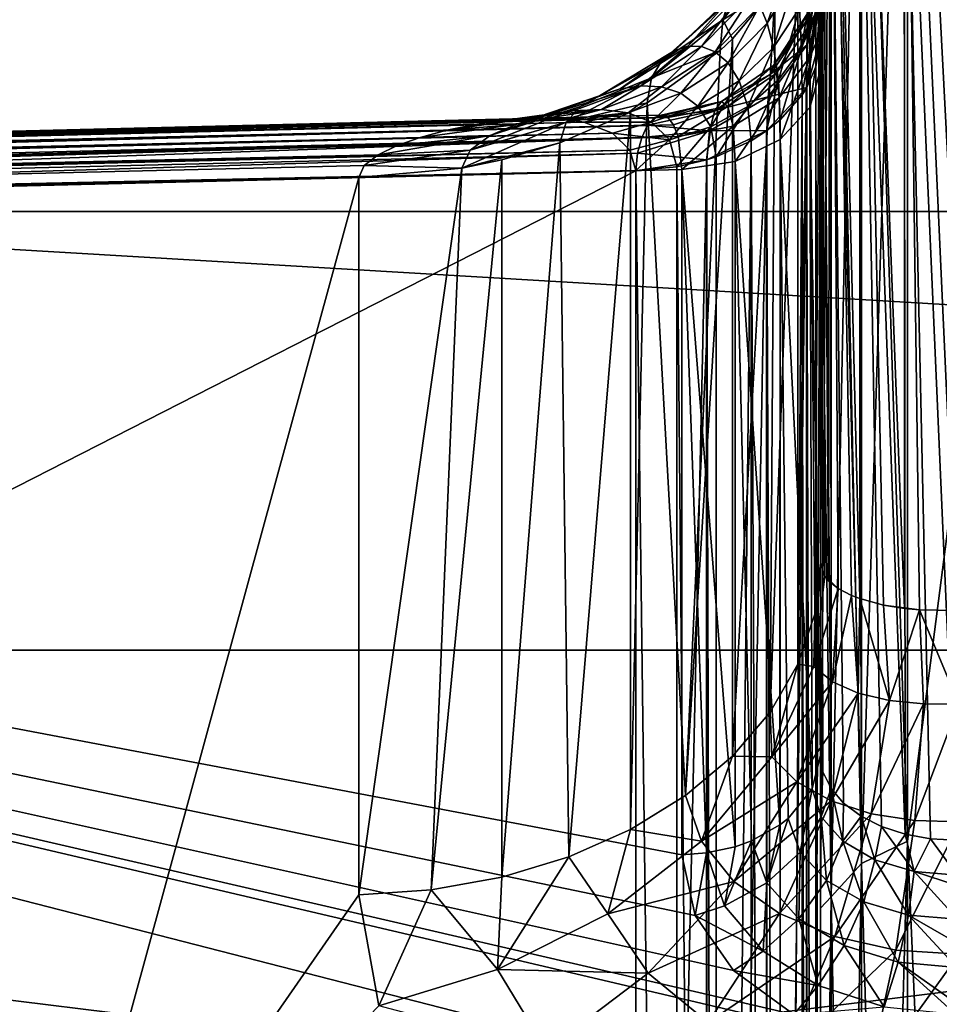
# Model space of a CAD drawing. Header units: metres. Extents: x 59 to 135, y -85 to 87.
# Tile 94 of 210: x 96.298 to 97.277, y 14.875 to 15.923. Entities that reach past the tile are written whole.
import ezdxf

# ---------------------------------------------------------------- set-up
doc = ezdxf.new("R2010")
doc.units = ezdxf.units.M
doc.layers.add('solid_21_404_502_XXX', color=7, linetype='CONTINUOUS')

msp = doc.modelspace()

# ---------------------------------------------------------------- linework, layer by layer
at = {"layer": 'solid_21_404_502_XXX'}
for points in [[(89.5, 17.282795, 11.929121), (104, 17.282795, 11.929121), (104, 15.718587, 13.92572)], [(89.5, 15.718587, 13.92572), (89.5, 17.282795, 11.929121), (104, 15.718587, 13.92572)], [(89.5, 15.718587, -13.92572), (104, 15.718587, -13.92572), (104, 17.282795, -11.929121)], [(89.5, 17.282795, -11.929121), (89.5, 15.718587, -13.92572), (104, 17.282795, -11.929121)], [(103.5, 17.215748, -15.251822), (103.5, 15.251822, -17.215748), (70.300003, 17.215731, -15.251806)], [(103.5, 17.215748, 15.251822), (70.300003, 17.215731, 15.251806), (70.300003, 15.251822, 17.215748)], [(103.5, 15.251822, 17.215748), (103.5, 17.215748, 15.251822), (70.300003, 15.251822, 17.215748)], [(103.5, 15.251822, -17.215748), (70.300003, 15.251822, -17.215748), (70.300003, 17.215731, -15.251806)], [(97.242599, 16.594791, 12.354364), (97.300003, 15.494172, 13.726639), (97.300003, 17.035767, 11.758941)], [(97.242599, 16.594791, -12.354364), (97.300003, 17.035767, -11.758941), (97.300003, 15.494172, -13.726639)], [(97.150002, 15.986981, -12.328643), (97.150002, 16.622854, -12.082316), (97.150002, 15.831283, -13.102374)], [(97.161369, 16.529589, -12.305822), (97.150002, 15.831283, -13.102374), (97.150002, 16.622854, -12.082316)], [(97.150002, 15.90354, 12.480392), (97.150002, 15.831283, 13.102374), (97.150002, 16.622854, 12.082316)], [(97.161369, 16.529589, 12.305822), (97.150002, 16.622854, 12.082316), (97.150002, 15.831283, 13.102374)], [(97.150002, 15.952631, 12.433722), (97.150002, 15.90354, 12.480392), (97.150002, 16.622854, 12.082316)], [(97.150002, 16.59466, 8.929971), (97.150002, 15.34482, 10.939149), (97.150002, 16.108364, 11.702693)], [(97.154785, 15.3304, 10.894581), (97.150002, 15.34482, 10.939149), (97.150002, 16.59466, 8.929971)], [(97.158707, 15.325579, 10.879312), (97.154785, 15.3304, 10.894581), (97.150002, 16.59466, 8.929971)], [(97.160919, 16.562813, 8.870572), (97.158707, 15.325579, 10.879312), (97.150002, 16.59466, 8.929971)], [(97.193893, 15.024648, 14.175024), (97.242599, 15.048329, 14.197367), (97.242599, 16.594791, 12.354364)], [(97.193893, 16.568676, 12.334923), (97.193893, 15.024648, 14.175024), (97.242599, 16.594791, 12.354364)], [(97.193893, 16.568676, -12.334923), (97.242599, 16.594791, -12.354364), (97.242599, 15.048329, -14.197367)], [(97.242599, 16.594791, 12.354364), (97.242599, 15.048329, 14.197367), (97.300003, 15.494172, 13.726639)], [(97.242599, 15.048329, -14.197367), (97.242599, 16.594791, -12.354364), (97.300003, 15.494172, -13.726639)], [(97.161369, 14.989202, 14.141582), (97.193893, 15.024648, 14.175024), (97.193893, 16.568676, 12.334923)], [(97.161369, 16.529589, 12.305822), (97.161369, 14.989202, 14.141582), (97.193893, 16.568676, 12.334923)], [(97.161369, 16.529589, -12.305822), (97.193893, 16.568676, -12.334923), (97.193893, 15.024648, -14.175024)], [(97.193893, 15.024648, -14.175024), (97.193893, 16.568676, -12.334923), (97.242599, 15.048329, -14.197367)], [(97.169083, 15.317292, 10.851488), (97.158707, 15.325579, 10.879312), (97.160919, 16.562813, 8.870572)], [(97.191818, 15.306621, 10.813439), (97.160919, 16.562813, 8.870572), (97.192139, 16.535847, 8.819092)], [(97.182945, 15.310033, 10.826123), (97.160919, 16.562813, 8.870572), (97.191818, 15.306621, 10.813439)], [(97.182945, 15.310033, 10.826123), (97.169083, 15.317292, 10.851488), (97.160919, 16.562813, 8.870572)], [(97.161369, 14.989202, -14.141582), (97.150002, 15.831283, -13.102374), (97.161369, 16.529589, -12.305822)], [(97.161369, 16.529589, 12.305822), (97.150002, 15.831283, 13.102374), (97.150002, 14.977091, 14.070859)], [(97.161369, 16.529589, 12.305822), (97.150002, 14.977091, 14.070859), (97.161369, 14.989202, 14.141582)], [(97.161369, 14.989202, -14.141582), (97.161369, 16.529589, -12.305822), (97.193893, 15.024648, -14.175024)], [(97.217049, 15.299816, 10.786543), (97.191818, 15.306621, 10.813439), (97.192139, 16.535847, 8.819092)], [(97.192139, 16.535847, 8.819092), (97.239098, 16.518394, 8.781998), (97.239471, 15.296229, 10.770329)], [(97.192139, 16.535847, 8.819092), (97.239471, 15.296229, 10.770329), (97.217049, 15.299816, 10.786543)], [(97.239098, 16.518394, 8.781998), (97.294762, 16.513247, 8.76434), (97.294762, 15.294026, 10.751452)], [(97.255463, 15.294698, 10.762097), (97.239098, 16.518394, 8.781998), (97.294762, 15.294026, 10.751452)], [(97.255463, 15.294698, 10.762097), (97.239471, 15.296229, 10.770329), (97.239098, 16.518394, 8.781998)], [(97.150002, 15.869403, -11.950142), (97.150002, 15.140074, -11.220814), (97.150002, 16.426823, -9.235074)], [(97.152756, 15.122223, -11.196806), (97.150002, 16.426823, -9.235074), (97.150002, 15.140074, -11.220814)], [(97.150002, 15.908902, -11.994625), (97.150002, 15.869403, -11.950142), (97.150002, 16.426823, -9.235074)], [(97.150002, 15.940746, -12.040177), (97.150002, 15.908902, -11.994625), (97.150002, 16.426823, -9.235074)], [(97.161354, 15.104479, -11.172679), (97.160919, 16.384005, -9.196643), (97.150002, 16.426823, -9.235074)], [(97.152756, 15.122223, -11.196806), (97.161354, 15.104479, -11.172679), (97.150002, 16.426823, -9.235074)], [(97.192139, 16.347082, -9.164251), (97.160919, 16.384005, -9.196643), (97.193375, 15.074993, -11.13139)], [(97.174583, 15.089096, -11.15137), (97.193375, 15.074993, -11.13139), (97.160919, 16.384005, -9.196643)], [(97.161354, 15.104479, -11.172679), (97.174583, 15.089096, -11.15137), (97.160919, 16.384005, -9.196643)], [(97.192139, 16.347082, -9.164251), (97.240288, 15.055938, -11.103149), (97.239098, 16.322151, -9.141564)], [(97.192139, 16.347082, -9.164251), (97.214882, 15.064204, -11.115685), (97.240288, 15.055938, -11.103149)], [(97.192139, 16.347082, -9.164251), (97.193375, 15.074993, -11.13139), (97.214882, 15.064204, -11.115685)], [(97.239098, 16.322151, -9.141564), (97.294762, 15.049412, -11.091266), (97.294762, 16.312828, -9.131956)], [(97.239098, 16.322151, -9.141564), (97.267052, 15.05105, -11.095061), (97.294762, 15.049412, -11.091266)], [(97.239098, 16.322151, -9.141564), (97.240288, 15.055938, -11.103149), (97.267052, 15.05105, -11.095061)], [(97.143982, 15.290122, 10.993848), (97.137863, 16.030945, 11.780145), (97.150002, 16.108364, 11.702693)], [(97.143982, 15.290122, 10.993848), (97.150002, 16.108364, 11.702693), (97.150002, 15.34482, 10.939149)], [(97.126068, 15.23674, 11.047229), (97.12606, 16.000284, 11.81079), (97.137863, 16.030945, 11.780145)], [(97.126068, 15.23674, 11.047229), (97.137863, 16.030945, 11.780145), (97.143982, 15.290122, 10.993848)], [(97.10321, 15.996132, 11.9065), (97.04631, 15.922592, 11.962476), (97.052483, 15.942573, 12.008994)], [(97.10321, 15.996132, 11.9065), (97.101746, 15.956828, 11.854229), (97.04631, 15.922592, 11.962476)], [(97.121201, 15.996161, 12.203473), (97.085663, 15.937795, 12.202562), (97.093452, 15.919271, 12.251335)], [(97.124672, 15.969704, 12.260367), (97.121201, 15.996161, 12.203473), (97.093452, 15.919271, 12.251335)], [(97.096687, 15.185962, 11.098008), (97.101746, 15.956828, 11.854229), (97.12606, 16.000284, 11.81079)], [(97.096687, 15.185962, 11.098008), (97.12606, 16.000284, 11.81079), (97.126068, 15.23674, 11.047229)], [(97.144531, 15.981804, 12.332917), (97.127686, 15.935165, 12.315477), (97.129929, 15.892489, 12.368552)], [(97.145027, 15.930013, 12.392138), (97.144531, 15.981804, 12.332917), (97.129929, 15.892489, 12.368552)], [(97.135788, 15.895956, -12.366193), (97.150002, 15.986981, -12.328643), (97.150002, 15.953671, -12.413629)], [(97.136307, 15.923079, -12.292341), (97.150002, 15.986981, -12.328643), (97.135788, 15.895956, -12.366193)], [(97.137993, 15.91679, -12.132189), (97.150002, 15.982277, -12.134676), (97.1371, 15.930324, -12.212499)], [(97.137993, 15.91679, -12.132189), (97.150002, 15.940746, -12.040177), (97.150002, 15.982277, -12.134676)], [(97.150002, 15.953671, -12.413629), (97.150002, 15.986981, -12.328643), (97.150002, 15.831283, -13.102374)], [(97.124672, 15.969704, 12.260367), (97.093452, 15.919271, 12.251335), (97.100288, 15.89315, 12.299766)], [(97.127686, 15.935165, 12.315477), (97.124672, 15.969704, 12.260367), (97.100288, 15.89315, 12.299766)], [(97.060303, 15.952381, 12.056877), (96.994293, 15.889662, 12.083058), (97.008858, 15.894678, 12.121488)], [(97.060303, 15.952381, 12.056877), (97.052483, 15.942573, 12.008994), (96.994293, 15.889662, 12.083058)], [(97.068764, 15.954293, 12.105193), (97.008858, 15.894678, 12.121488), (97.023674, 15.894412, 12.161032)], [(97.068764, 15.954293, 12.105193), (97.060303, 15.952381, 12.056877), (97.008858, 15.894678, 12.121488)], [(97.077332, 15.949365, 12.153785), (97.068764, 15.954293, 12.105193), (97.023674, 15.894412, 12.161032)], [(97.101746, 15.956828, 11.854229), (97.056534, 15.902536, 11.908516), (97.04631, 15.922592, 11.962476)], [(97.056549, 15.139009, 11.144961), (97.056534, 15.902536, 11.908516), (97.101746, 15.956828, 11.854229)], [(97.056549, 15.139009, 11.144961), (97.101746, 15.956828, 11.854229), (97.096687, 15.185962, 11.098008)], [(97.135536, 15.850806, -12.427528), (97.150002, 15.953671, -12.413629), (97.150002, 15.90354, -12.480392)], [(97.135788, 15.895956, -12.366193), (97.150002, 15.953671, -12.413629), (97.135536, 15.850806, -12.427528)], [(97.145027, 15.930013, 12.392138), (97.145142, 15.872566, 12.449418), (97.150002, 15.952631, 12.433722)], [(97.145142, 15.872566, 12.449418), (97.150002, 15.90354, 12.480392), (97.150002, 15.952631, 12.433722)], [(97.150002, 15.90354, -12.480392), (97.150002, 15.953671, -12.413629), (97.150002, 15.831283, -13.102374)], [(97.052483, 15.942573, 12.008994), (96.980896, 15.878851, 12.045616), (96.994293, 15.889662, 12.083058)], [(97.052483, 15.942573, 12.008994), (97.04631, 15.922592, 11.962476), (96.980896, 15.878851, 12.045616)], [(97.077332, 15.949365, 12.153785), (97.023674, 15.894412, 12.161032), (97.038139, 15.888689, 12.201797)], [(97.085663, 15.937795, 12.202562), (97.077332, 15.949365, 12.153785), (97.038139, 15.888689, 12.201797)], [(97.138817, 15.882821, -12.056511), (97.150002, 15.940746, -12.040177), (97.137993, 15.91679, -12.132189)], [(97.138817, 15.882821, -12.056511), (97.150002, 15.908902, -11.994625), (97.150002, 15.940746, -12.040177)], [(97.085663, 15.937795, 12.202562), (97.038139, 15.888689, 12.201797), (97.05172, 15.876847, 12.243738)], [(97.093452, 15.919271, 12.251335), (97.085663, 15.937795, 12.202562), (97.05172, 15.876847, 12.243738)], [(97.1371, 15.930324, -12.212499), (97.100174, 15.873937, -12.21309), (97.10347, 15.865918, -12.146349)], [(97.1371, 15.930324, -12.212499), (97.136307, 15.923079, -12.292341), (97.100174, 15.873937, -12.21309)], [(97.127686, 15.935165, 12.315477), (97.100288, 15.89315, 12.299766), (97.105431, 15.858706, 12.347317)], [(97.137993, 15.91679, -12.132189), (97.1371, 15.930324, -12.212499), (97.10347, 15.865918, -12.146349)], [(97.129929, 15.892489, 12.368552), (97.127686, 15.935165, 12.315477), (97.105431, 15.858706, 12.347317)], [(97.145027, 15.930013, 12.392138), (97.129929, 15.892489, 12.368552), (97.130699, 15.842925, 12.419777)], [(97.145027, 15.930013, 12.392138), (97.130699, 15.842925, 12.419777), (97.135109, 15.849991, 12.426843)], [(97.145027, 15.930013, 12.392138), (97.135109, 15.849991, 12.426843), (97.145142, 15.872566, 12.449418)], [(97.04631, 15.922592, 11.962476), (96.970451, 15.860836, 12.009488), (96.980896, 15.878851, 12.045616)], [(97.04631, 15.922592, 11.962476), (97.043427, 15.890171, 11.92088), (96.970451, 15.860836, 12.009488)], [(97.056534, 15.902536, 11.908516), (97.043427, 15.890171, 11.92088), (97.04631, 15.922592, 11.962476)], [(97.093452, 15.919271, 12.251335), (97.05172, 15.876847, 12.243738), (97.063675, 15.857821, 12.286554)], [(97.100288, 15.89315, 12.299766), (97.093452, 15.919271, 12.251335), (97.063675, 15.857821, 12.286554)], [(97.136307, 15.923079, -12.292341), (97.096954, 15.864791, -12.277519), (97.100174, 15.873937, -12.21309)], [(97.136307, 15.923079, -12.292341), (97.135788, 15.895956, -12.366193), (97.096954, 15.864791, -12.277519)], [(97.137993, 15.91679, -12.132189), (97.10347, 15.865918, -12.146349), (97.106247, 15.839766, -12.081899)], [(97.138817, 15.882821, -12.056511), (97.137993, 15.91679, -12.132189), (97.106247, 15.839766, -12.081899)], [(97.138817, 15.882821, -12.056511), (97.138832, 15.829238, -11.990301), (97.150002, 15.908902, -11.994625)], [(97.138832, 15.829238, -11.990301), (97.150002, 15.869403, -11.950142), (97.150002, 15.908902, -11.994625)], [(97.006622, 15.097012, 11.186958), (97.043427, 15.890171, 11.92088), (97.056534, 15.902536, 11.908516)], [(97.006622, 15.097012, 11.186958), (97.056534, 15.902536, 11.908516), (97.056549, 15.139009, 11.144961)], [(97.135109, 12.426779, -15.850053), (97.150002, 15.90354, -12.480392), (97.150002, 12.480392, -15.90354)], [(97.135536, 15.850806, -12.427528), (97.150002, 15.90354, -12.480392), (97.135109, 12.426779, -15.850053)], [(97.145142, 15.872566, 12.449418), (97.150002, 12.480392, 15.90354), (97.150002, 15.90354, 12.480392)], [(97.150002, 15.90354, -12.480392), (97.150002, 14.063482, -14.984017), (97.150002, 13.094592, -15.83772)], [(97.150002, 12.480392, -15.90354), (97.150002, 15.90354, -12.480392), (97.150002, 13.094592, -15.83772)], [(97.150002, 15.90354, -12.480392), (97.150002, 14.977091, -14.070859), (97.150002, 14.063482, -14.984017)], [(97.150002, 15.90354, -12.480392), (97.150002, 15.831283, -13.102374), (97.150002, 14.977091, -14.070859)], [(97.150002, 15.90354, 12.480392), (97.150002, 12.480392, 15.90354), (97.150002, 15.831283, 13.102374)], [(96.994293, 15.889662, 12.083058), (96.914925, 15.841906, 12.102994), (96.936813, 15.849259, 12.133902)], [(96.994293, 15.889662, 12.083058), (96.980896, 15.878851, 12.045616), (96.914925, 15.841906, 12.102994)], [(97.008858, 15.894678, 12.121488), (96.936813, 15.849259, 12.133902), (96.959129, 15.85253, 12.166555)], [(97.008858, 15.894678, 12.121488), (96.994293, 15.889662, 12.083058), (96.936813, 15.849259, 12.133902)], [(97.023674, 15.894412, 12.161032), (97.008858, 15.894678, 12.121488), (96.959129, 15.85253, 12.166555)], [(97.023674, 15.894412, 12.161032), (96.959129, 15.85253, 12.166555), (96.980972, 15.851259, 12.201215)], [(97.043427, 15.890171, 11.92088), (96.965782, 15.83424, 11.97681), (96.970451, 15.860836, 12.009488)], [(97.006622, 15.097012, 11.186958), (96.965782, 15.83424, 11.97681), (97.043427, 15.890171, 11.92088)], [(97.038139, 15.888689, 12.201797), (97.023674, 15.894412, 12.161032), (96.980972, 15.851259, 12.201215)], [(97.038139, 15.888689, 12.201797), (96.980972, 15.851259, 12.201215), (97.001511, 15.844516, 12.237949)], [(97.05172, 15.876847, 12.243738), (97.038139, 15.888689, 12.201797), (97.001511, 15.844516, 12.237949)], [(97.100288, 15.89315, 12.299766), (97.063675, 15.857821, 12.286554), (97.072746, 15.830321, 12.329474)], [(97.105431, 15.858706, 12.347317), (97.100288, 15.89315, 12.299766), (97.072746, 15.830321, 12.329474)], [(97.135788, 15.895956, -12.366193), (97.135536, 15.850806, -12.427528), (97.094421, 15.840611, -12.33518)], [(97.135788, 15.895956, -12.366193), (97.094421, 15.840611, -12.33518), (97.096954, 15.864791, -12.277519)], [(97.129929, 15.892489, 12.368552), (97.105431, 15.858706, 12.347317), (97.107368, 15.816264, 12.393115)], [(97.129929, 15.892489, 12.368552), (97.107368, 15.816264, 12.393115), (97.130699, 15.842925, 12.419777)], [(96.980896, 15.878851, 12.045616), (96.894882, 15.830368, 12.073481), (96.914925, 15.841906, 12.102994)], [(96.980896, 15.878851, 12.045616), (96.970451, 15.860836, 12.009488), (96.894882, 15.830368, 12.073481)], [(97.138817, 15.882821, -12.056511), (97.106247, 15.839766, -12.081899), (97.107376, 15.795337, -12.0242)], [(97.138817, 15.882821, -12.056511), (97.107376, 15.795337, -12.0242), (97.138832, 15.829238, -11.990301)], [(97.05172, 15.876847, 12.243738), (97.001511, 15.844516, 12.237949), (97.019653, 15.830914, 12.276493)], [(97.063675, 15.857821, 12.286554), (97.05172, 15.876847, 12.243738), (97.019653, 15.830914, 12.276493)], [(97.100174, 15.873937, -12.21309), (97.044777, 15.835666, -12.209852), (97.05162, 15.830583, -12.152925)], [(97.100174, 15.873937, -12.21309), (97.096954, 15.864791, -12.277519), (97.044777, 15.835666, -12.209852)], [(97.10347, 15.865918, -12.146349), (97.100174, 15.873937, -12.21309), (97.05162, 15.830583, -12.152925)], [(97.145142, 12.449419, 15.872567), (97.145142, 15.872566, 12.449418), (97.135109, 15.849991, 12.426843)], [(97.138832, 15.829238, -11.990301), (97.150002, 15.140074, -11.220814), (97.150002, 15.869403, -11.950142)], [(97.145142, 12.449419, 15.872567), (97.150002, 12.480392, 15.90354), (97.145142, 15.872566, 12.449418)], [(96.970451, 15.860836, 12.009488), (96.879356, 15.813897, 12.045221), (96.894882, 15.830368, 12.073481)], [(96.970451, 15.860836, 12.009488), (96.965782, 15.83424, 11.97681), (96.879356, 15.813897, 12.045221)], [(97.063675, 15.857821, 12.286554), (97.019653, 15.830914, 12.276493), (97.03347, 15.808732, 12.315904)], [(97.072746, 15.830321, 12.329474), (97.063675, 15.857821, 12.286554), (97.03347, 15.808732, 12.315904)], [(97.096954, 15.864791, -12.277519), (97.037872, 15.826159, -12.264003), (97.044777, 15.835666, -12.209852)], [(97.096954, 15.864791, -12.277519), (97.094421, 15.840611, -12.33518), (97.037872, 15.826159, -12.264003)], [(97.10347, 15.865918, -12.146349), (97.05162, 15.830583, -12.152925), (97.05719, 15.809525, -12.097314)], [(97.106247, 15.839766, -12.081899), (97.10347, 15.865918, -12.146349), (97.05719, 15.809525, -12.097314)], [(97.105431, 15.858706, 12.347317), (97.072746, 15.830321, 12.329474), (97.076309, 15.793891, 12.370743)], [(97.105431, 15.858706, 12.347317), (97.076309, 15.793891, 12.370743), (97.092651, 15.804416, 12.381268)], [(97.105431, 15.858706, 12.347317), (97.092651, 15.804416, 12.381268), (97.107368, 15.816264, 12.393115)], [(96.936813, 15.849259, 12.133902), (96.826111, 15.81146, 12.115705), (96.856155, 15.820269, 12.141828)], [(96.936813, 15.849259, 12.133902), (96.914925, 15.841906, 12.102994), (96.826111, 15.81146, 12.115705)], [(96.959129, 15.85253, 12.166555), (96.856155, 15.820269, 12.141828), (96.886856, 15.825777, 12.170085)], [(96.959129, 15.85253, 12.166555), (96.936813, 15.849259, 12.133902), (96.856155, 15.820269, 12.141828)], [(96.959129, 15.85253, 12.166555), (96.886856, 15.825777, 12.170085), (96.916954, 15.827343, 12.200844)], [(96.980972, 15.851259, 12.201215), (96.959129, 15.85253, 12.166555), (96.916954, 15.827343, 12.200844)], [(96.980972, 15.851259, 12.201215), (96.916954, 15.827343, 12.200844), (96.945305, 15.823867, 12.234253)], [(97.001511, 15.844516, 12.237949), (96.980972, 15.851259, 12.201215), (96.945305, 15.823867, 12.234253)], [(97.135536, 15.850806, -12.427528), (97.135109, 12.426779, -15.850053), (97.093163, 12.381628, -15.8048)], [(97.093163, 15.8048, -12.381628), (97.135536, 15.850806, -12.427528), (97.093163, 12.381628, -15.8048)], [(97.094421, 15.840611, -12.33518), (97.135536, 15.850806, -12.427528), (97.093163, 15.8048, -12.381628)], [(97.135109, 12.426843, 15.849991), (97.135109, 15.849991, 12.426843), (97.130699, 15.842925, 12.419777)], [(97.135109, 12.426843, 15.849991), (97.145142, 12.449419, 15.872567), (97.135109, 15.849991, 12.426843)], [(96.914925, 15.841906, 12.102994), (96.798653, 15.799509, 12.091218), (96.826111, 15.81146, 12.115705)], [(96.914925, 15.841906, 12.102994), (96.894882, 15.830368, 12.073481), (96.798653, 15.799509, 12.091218)], [(97.001511, 15.844516, 12.237949), (96.945305, 15.823867, 12.234253), (96.970383, 15.813753, 12.270077)], [(97.019653, 15.830914, 12.276493), (97.001511, 15.844516, 12.237949), (96.970383, 15.813753, 12.270077)], [(97.044777, 15.835666, -12.209852), (96.973412, 15.818571, -12.229948), (96.980659, 15.821385, -12.197168)], [(97.044777, 15.835666, -12.209852), (97.037872, 15.826159, -12.264003), (96.973412, 15.818571, -12.229948)], [(97.044777, 15.835666, -12.209852), (96.980659, 15.821385, -12.197168), (96.987549, 15.818814, -12.164596)], [(97.05162, 15.830583, -12.152925), (97.044777, 15.835666, -12.209852), (96.987549, 15.818814, -12.164596)], [(97.094421, 15.840611, -12.33518), (97.093163, 15.8048, -12.381628), (97.032127, 15.804392, -12.311871)], [(97.094421, 15.840611, -12.33518), (97.032127, 15.804392, -12.311871), (97.037872, 15.826159, -12.264003)], [(97.106247, 15.839766, -12.081899), (97.05719, 15.809525, -12.097314), (97.059441, 15.772017, -12.047523)], [(97.106247, 15.839766, -12.081899), (97.059441, 15.772017, -12.047523), (97.107376, 15.795337, -12.0242)], [(97.107376, 12.393119, 15.816267), (97.130699, 15.842925, 12.419777), (97.107368, 15.816264, 12.393115)], [(97.107376, 12.393119, 15.816267), (97.130699, 12.41978, 15.842928), (97.130699, 15.842925, 12.419777)], [(97.130699, 12.41978, 15.842928), (97.135109, 12.426843, 15.849991), (97.130699, 15.842925, 12.419777)], [(96.894882, 15.830368, 12.073481), (96.777496, 15.784081, 12.067922), (96.798653, 15.799509, 12.091218)], [(96.894882, 15.830368, 12.073481), (96.879356, 15.813897, 12.045221), (96.777496, 15.784081, 12.067922)], [(96.886856, 15.825777, 12.170085), (96.784393, 15.811643, 12.153608), (96.819801, 15.816462, 12.178096)], [(96.886856, 15.825777, 12.170085), (96.856155, 15.820269, 12.141828), (96.784393, 15.811643, 12.153608)], [(96.916954, 15.827343, 12.200844), (96.819801, 15.816462, 12.178096), (96.858833, 15.818081, 12.2085)], [(96.916954, 15.827343, 12.200844), (96.886856, 15.825777, 12.170085), (96.819801, 15.816462, 12.178096)], [(96.916954, 15.827343, 12.200844), (96.858833, 15.818081, 12.2085), (96.878922, 15.816806, 12.226276)], [(96.948082, 15.824506, 11.986543), (96.872604, 15.79178, 12.019269), (96.879356, 15.813897, 12.045221)], [(96.882423, 15.031786, 11.252183), (96.872604, 15.79178, 12.019269), (96.948082, 15.824506, 11.986543)], [(96.945305, 15.823867, 12.234253), (96.916954, 15.827343, 12.200844), (96.878922, 15.816806, 12.226276)], [(96.965782, 15.83424, 11.97681), (96.948082, 15.824506, 11.986543), (96.879356, 15.813897, 12.045221)], [(96.882423, 15.031786, 11.252183), (96.948082, 15.824506, 11.986543), (96.948112, 15.060982, 11.222988)], [(96.948112, 15.060982, 11.222988), (96.948082, 15.824506, 11.986543), (96.965782, 15.83424, 11.97681)], [(96.948112, 15.060982, 11.222988), (96.965782, 15.83424, 11.97681), (97.006622, 15.097012, 11.186958)], [(97.037872, 15.826159, -12.264003), (96.966209, 15.81041, -12.261883), (96.973412, 15.818571, -12.229948)], [(97.037872, 15.826159, -12.264003), (97.032127, 15.804392, -12.311871), (96.966209, 15.81041, -12.261883)], [(97.019653, 15.830914, 12.276493), (96.970383, 15.813753, 12.270077), (96.989548, 15.794997, 12.307271)], [(97.05162, 15.830583, -12.152925), (96.987549, 15.818814, -12.164596), (96.993683, 15.811065, -12.133231)], [(97.03347, 15.808732, 12.315904), (97.019653, 15.830914, 12.276493), (96.989548, 15.794997, 12.307271)], [(97.05162, 15.830583, -12.152925), (96.993683, 15.811065, -12.133231), (96.998566, 15.798609, -12.104072)], [(97.05719, 15.809525, -12.097314), (97.05162, 15.830583, -12.152925), (96.998566, 15.798609, -12.104072)], [(97.072746, 15.830321, 12.329474), (97.03347, 15.808732, 12.315904), (97.03904, 15.776908, 12.35376)], [(97.072746, 15.830321, 12.329474), (97.03904, 15.776908, 12.35376), (97.076309, 15.793891, 12.370743)], [(97.141205, 15.104296, -11.256592), (97.138832, 15.829238, -11.990301), (97.107376, 15.795337, -12.0242)], [(97.141205, 15.104296, -11.256592), (97.150002, 15.140074, -11.220814), (97.138832, 15.829238, -11.990301)], [(97.161369, 14.989202, -14.141582), (97.150002, 14.977091, -14.070859), (97.150002, 15.831283, -13.102374)], [(97.150002, 12.480392, 15.90354), (97.150002, 14.977091, 14.070859), (97.150002, 15.831283, 13.102374)], [(90.201401, 15.643788, -12.134396), (96.993683, 15.811065, -12.133231), (96.987549, 15.818814, -12.164596)], [(90.205154, 15.651392, -12.16461), (90.201401, 15.643788, -12.134396), (96.987549, 15.818814, -12.164596)], [(90.205154, 15.651392, -12.16461), (96.987549, 15.818814, -12.164596), (96.980659, 15.821385, -12.197168)], [(90.210022, 15.654243, -12.195782), (90.205154, 15.651392, -12.16461), (96.980659, 15.821385, -12.197168)], [(90.206413, 15.652681, 12.173306), (96.819801, 15.816462, 12.178096), (96.784393, 15.811643, 12.153608)], [(90.206413, 15.652681, 12.173306), (90.208588, 15.653944, 12.187166), (96.819801, 15.816462, 12.178096)], [(90.208588, 15.653944, 12.187166), (96.858833, 15.818081, 12.2085), (96.819801, 15.816462, 12.178096)], [(90.208588, 15.653944, 12.187166), (90.214539, 15.653062, 12.22036), (96.858833, 15.818081, 12.2085)], [(90.215919, 15.652195, -12.227181), (90.210022, 15.654243, -12.195782), (96.980659, 15.821385, -12.197168)], [(90.214539, 15.653062, 12.22036), (96.878922, 15.816806, 12.226276), (96.858833, 15.818081, 12.2085)], [(90.214539, 15.653062, 12.22036), (90.218575, 15.649948, 12.239841), (96.878922, 15.816806, 12.226276)], [(90.215919, 15.652195, -12.227181), (96.980659, 15.821385, -12.197168), (96.973412, 15.818571, -12.229948)], [(90.222672, 15.645219, -12.258001), (90.215919, 15.652195, -12.227181), (96.973412, 15.818571, -12.229948)], [(90.218575, 15.649948, 12.239841), (96.89827, 15.81362, 12.245124), (96.878922, 15.816806, 12.226276)], [(90.222672, 15.645219, -12.258001), (96.973412, 15.818571, -12.229948), (96.966209, 15.81041, -12.261883)], [(96.856155, 15.820269, 12.141828), (96.752571, 15.805096, 12.133178), (96.784393, 15.811643, 12.153608)], [(96.856155, 15.820269, 12.141828), (96.826111, 15.81146, 12.115705), (96.752571, 15.805096, 12.133178)], [(96.945305, 15.823867, 12.234253), (96.878922, 15.816806, 12.226276), (96.89827, 15.81362, 12.245124)], [(96.970383, 15.813753, 12.270077), (96.945305, 15.823867, 12.234253), (96.89827, 15.81362, 12.245124)], [(97.107376, 12.393119, 15.816267), (97.107368, 15.816264, 12.393115), (97.092651, 15.804416, 12.381268)], [(90.198822, 15.631684, -12.105848), (96.998566, 15.798609, -12.104072), (96.993683, 15.811065, -12.133231)], [(90.201401, 15.643788, -12.134396), (90.198822, 15.631684, -12.105848), (96.993683, 15.811065, -12.133231)], [(90.200348, 15.639979, 12.124008), (96.752571, 15.805096, 12.133178), (96.724312, 15.797456, 12.115561)], [(90.200348, 15.639979, 12.124008), (90.203812, 15.649433, 12.154655), (96.752571, 15.805096, 12.133178)], [(90.203812, 15.649433, 12.154655), (96.784393, 15.811643, 12.153608), (96.752571, 15.805096, 12.133178)], [(90.203812, 15.649433, 12.154655), (90.206413, 15.652681, 12.173306), (96.784393, 15.811643, 12.153608)], [(90.218575, 15.649948, 12.239841), (90.221527, 15.646692, 12.253042), (96.89827, 15.81362, 12.245124)], [(90.221527, 15.646692, 12.253042), (96.928673, 15.801897, 12.28095), (96.89827, 15.81362, 12.245124)], [(90.230186, 15.63342, -12.28745), (90.222672, 15.645219, -12.258001), (96.966209, 15.81041, -12.261883)], [(90.230186, 15.63342, -12.28745), (96.966209, 15.81041, -12.261883), (96.959915, 15.7974, -12.291592)], [(96.826111, 15.81146, 12.115705), (96.724312, 15.797456, 12.115561), (96.752571, 15.805096, 12.133178)], [(96.826111, 15.81146, 12.115705), (96.798653, 15.799509, 12.091218), (96.724312, 15.797456, 12.115561)], [(96.879356, 15.813897, 12.045221), (96.768501, 15.76488, 12.046169), (96.777496, 15.784081, 12.067922)], [(96.879356, 15.813897, 12.045221), (96.872604, 15.79178, 12.019269), (96.768501, 15.76488, 12.046169)], [(96.970383, 15.813753, 12.270077), (96.89827, 15.81362, 12.245124), (96.928673, 15.801897, 12.28095)], [(96.989548, 15.794997, 12.307271), (96.970383, 15.813753, 12.270077), (96.928673, 15.801897, 12.28095)], [(97.032127, 15.804392, -12.311871), (97.029251, 15.773695, -12.350547), (96.955513, 15.780824, -12.317497)], [(97.032127, 15.804392, -12.311871), (96.955513, 15.780824, -12.317497), (96.959915, 15.7974, -12.291592)], [(97.032127, 15.804392, -12.311871), (96.959915, 15.7974, -12.291592), (96.966209, 15.81041, -12.261883)], [(97.03347, 15.808732, 12.315904), (96.989548, 15.794997, 12.307271), (96.997398, 15.766148, 12.342999)], [(97.03347, 15.808732, 12.315904), (96.997398, 15.766148, 12.342999), (97.028946, 15.773603, 12.350455)], [(97.05719, 15.809525, -12.097314), (96.998566, 15.798609, -12.104072), (97.002617, 15.763352, -12.056192)], [(97.05719, 15.809525, -12.097314), (97.002617, 15.763352, -12.056192), (97.059441, 15.772017, -12.047523)], [(97.03347, 15.808732, 12.315904), (97.028946, 15.773603, 12.350455), (97.03904, 15.776908, 12.35376)], [(97.093163, 15.8048, -12.381628), (97.093163, 12.381628, -15.8048), (97.029251, 12.350547, -15.773695)], [(97.029251, 15.773695, -12.350547), (97.093163, 15.8048, -12.381628), (97.029251, 12.350547, -15.773695)], [(97.032127, 15.804392, -12.311871), (97.093163, 15.8048, -12.381628), (97.029251, 15.773695, -12.350547)], [(97.092651, 12.381268, 15.804416), (97.092651, 15.804416, 12.381268), (97.076309, 15.793891, 12.370743)], [(97.092651, 12.381268, 15.804416), (97.107376, 12.393119, 15.816267), (97.092651, 15.804416, 12.381268)], [(96.998566, 15.798609, -12.104072), (90.19738, 15.595365, -12.056192), (93.599998, 15.679358, -12.056192)], [(90.197487, 15.615401, -12.079579), (90.19738, 15.595365, -12.056192), (96.998566, 15.798609, -12.104072)], [(90.198822, 15.631684, -12.105848), (90.197487, 15.615401, -12.079579), (96.998566, 15.798609, -12.104072)], [(90.200348, 15.639979, 12.124008), (96.724312, 15.797456, 12.115561), (96.699738, 15.788873, 12.099743)], [(90.221527, 15.646692, 12.253042), (90.229332, 15.634936, 12.284326), (96.928673, 15.801897, 12.28095)], [(90.229332, 15.634936, 12.284326), (90.232147, 15.62973, 12.294524), (96.928673, 15.801897, 12.28095)], [(90.238136, 15.617067, -12.314692), (90.230186, 15.63342, -12.28745), (96.959915, 15.7974, -12.291592)], [(90.232147, 15.62973, 12.294524), (96.947418, 15.784028, 12.312814), (96.928673, 15.801897, 12.28095)], [(90.238136, 15.617067, -12.314692), (96.959915, 15.7974, -12.291592), (96.955513, 15.780824, -12.317497)], [(96.998566, 15.798609, -12.104072), (93.599998, 15.679358, -12.056192), (97.002617, 15.763352, -12.056192)], [(96.798653, 15.799509, 12.091218), (96.679375, 15.779161, 12.084892), (96.699738, 15.788873, 12.099743)], [(96.798653, 15.799509, 12.091218), (96.777496, 15.784081, 12.067922), (96.679375, 15.779161, 12.084892)], [(96.798653, 15.799509, 12.091218), (96.699738, 15.788873, 12.099743), (96.724312, 15.797456, 12.115561)], [(96.989548, 15.794997, 12.307271), (96.928673, 15.801897, 12.28095), (96.947418, 15.784028, 12.312814)], [(96.989548, 15.794997, 12.307271), (96.947418, 15.784028, 12.312814), (96.953491, 15.762171, 12.338961)], [(96.989548, 15.794997, 12.307271), (96.953491, 15.762171, 12.338961), (96.997398, 15.766148, 12.342999)], [(97.039055, 12.353763, 15.776911), (97.076309, 15.793891, 12.370743), (97.03904, 15.776908, 12.35376)], [(97.039055, 12.353763, 15.776911), (97.076317, 12.370748, 15.793896), (97.076309, 15.793891, 12.370743)], [(97.106987, 15.065731, -11.295156), (97.107376, 15.795337, -12.0242), (97.059441, 15.772017, -12.047523)], [(97.076317, 12.370748, 15.793896), (97.092651, 12.381268, 15.804416), (97.076309, 15.793891, 12.370743)], [(97.106987, 15.065731, -11.295156), (97.115829, 15.072683, -11.288204), (97.107376, 15.795337, -12.0242)], [(97.115829, 15.072683, -11.288204), (97.141205, 15.104296, -11.256592), (97.107376, 15.795337, -12.0242)], [(90.19828, 15.627081, 12.097458), (96.699738, 15.788873, 12.099743), (96.679375, 15.779161, 12.084892)], [(90.19828, 15.627081, 12.097458), (90.200348, 15.639979, 12.124008), (96.699738, 15.788873, 12.099743)], [(90.232147, 15.62973, 12.294524), (90.237701, 15.61808, 12.313263), (96.947418, 15.784028, 12.312814)], [(90.237701, 15.61808, 12.313263), (96.953491, 15.762171, 12.338961), (96.947418, 15.784028, 12.312814)], [(96.777496, 15.784081, 12.067922), (96.664696, 15.767806, 12.070266), (96.679375, 15.779161, 12.084892)], [(96.777496, 15.784081, 12.067922), (96.768501, 15.76488, 12.046169), (96.664696, 15.767806, 12.070266)], [(96.872604, 15.79178, 12.019269), (96.811096, 15.77366, 12.03739), (96.768501, 15.76488, 12.046169)], [(96.811134, 15.010129, 11.273841), (96.811096, 15.77366, 12.03739), (96.872604, 15.79178, 12.019269)], [(96.811134, 15.010129, 11.273841), (96.872604, 15.79178, 12.019269), (96.882423, 15.031786, 11.252183)], [(90.197334, 15.61187, 12.074899), (96.679375, 15.779161, 12.084892), (96.664696, 15.767806, 12.070266)], [(90.197334, 15.61187, 12.074899), (90.19828, 15.627081, 12.097458), (96.679375, 15.779161, 12.084892)], [(90.238136, 15.617067, -12.314692), (96.955513, 15.780824, -12.317497), (93.599998, 15.679358, -12.338992)], [(96.955513, 15.780824, -12.317497), (96.953491, 15.76214, -12.338992), (93.599998, 15.679358, -12.338992)], [(96.735962, 14.996531, 11.287438), (96.768501, 15.76488, 12.046169), (96.811096, 15.77366, 12.03739)], [(96.735962, 14.996531, 11.287438), (96.811096, 15.77366, 12.03739), (96.811134, 15.010129, 11.273841)], [(96.955513, 15.780824, -12.317497), (97.029251, 15.773695, -12.350547), (96.953491, 15.76214, -12.338992)], [(97.029251, 15.773695, -12.350547), (96.953491, 12.338992, -15.76214), (96.953491, 15.76214, -12.338992)], [(97.029251, 15.773695, -12.350547), (97.029251, 12.350547, -15.773695), (96.953491, 12.338992, -15.76214)], [(97.028946, 12.350455, 15.773603), (97.028946, 15.773603, 12.350455), (96.997398, 15.766148, 12.342999)], [(97.039055, 12.353763, 15.776911), (97.03904, 15.776908, 12.35376), (97.028946, 15.773603, 12.350455)], [(97.028946, 12.350455, 15.773603), (97.039055, 12.353763, 15.776911), (97.028946, 15.773603, 12.350455)], [(90.197334, 15.61187, 12.074899), (96.664696, 15.767806, 12.070266), (96.65873, 15.754864, 12.056192)], [(93.599998, 15.679357, 12.338994), (96.953491, 15.762171, 12.338961), (90.237701, 15.61808, 12.313263)], [(90.246506, 12.338992, -15.596577), (93.599998, 15.679358, -12.338992), (96.953491, 15.76214, -12.338992)], [(96.953491, 12.338992, -15.76214), (90.246506, 12.338992, -15.596577), (96.953491, 15.76214, -12.338992)], [(97.002617, 15.034024, -11.326863), (97.002617, 15.763352, -12.056192), (93.599998, 15.679358, -12.056192)], [(96.953491, 12.338961, 15.762171), (96.953491, 15.762171, 12.338961), (93.599998, 15.679357, 12.338994)], [(96.768501, 15.76488, 12.046169), (96.65873, 15.754864, 12.056192), (96.664696, 15.767806, 12.070266)], [(96.768501, 15.76488, 12.046169), (96.65873, 14.991321, 11.292649), (96.65873, 15.754864, 12.056192)], [(96.735962, 14.996531, 11.287438), (96.65873, 14.991321, 11.292649), (96.768501, 15.76488, 12.046169)], [(96.997414, 12.343001, 15.76615), (96.997398, 15.766148, 12.342999), (96.953491, 15.762171, 12.338961)], [(96.997414, 12.343001, 15.76615), (96.953491, 15.762171, 12.338961), (96.953491, 12.338961, 15.762171)], [(96.997414, 12.343001, 15.76615), (97.028946, 12.350455, 15.773603), (96.997398, 15.766148, 12.342999)], [(97.059212, 15.042622, -11.318266), (97.059441, 15.772017, -12.047523), (97.002617, 15.763352, -12.056192)], [(97.028847, 15.035987, -11.324901), (97.002617, 15.763352, -12.056192), (97.002617, 15.034024, -11.326863)], [(97.028847, 15.035987, -11.324901), (97.059212, 15.042622, -11.318266), (97.002617, 15.763352, -12.056192)], [(97.059212, 15.042622, -11.318266), (97.076851, 15.048986, -11.311901), (97.059441, 15.772017, -12.047523)], [(97.076851, 15.048986, -11.311901), (97.106987, 15.065731, -11.295156), (97.059441, 15.772017, -12.047523)], [(90.197334, 15.61187, 12.074899), (96.65873, 15.754864, 12.056192), (93.428047, 15.675114, 12.056192)], [(93.428047, 15.675114, 12.056192), (96.65873, 15.754864, 12.056192), (96.314964, 14.495673, 10.805488)], [(96.65873, 15.754864, 12.056192), (96.65873, 14.991321, 11.292649), (96.314964, 14.495673, 10.805488)], [(89.5, 15.718587, 13.92572), (104, 15.718587, 13.92572), (104, 13.925732, 15.718568)], [(89.5, 13.925732, 15.718568), (89.5, 15.718587, 13.92572), (104, 13.925732, 15.718568)], [(89.5, 13.925732, -15.718568), (104, 13.925732, -15.718568), (104, 15.718587, -13.92572)], [(89.5, 15.718587, -13.92572), (89.5, 13.925732, -15.718568), (104, 15.718587, -13.92572)], [(92.924026, 14.495673, -10.889193), (98.208, 14.495673, -10.758758), (93.599998, 15.679358, -12.056192)], [(97.016647, 14.969424, -11.261918), (97.002617, 15.034024, -11.326863), (93.599998, 15.679358, -12.056192)], [(97.057724, 14.910724, -11.202203), (97.016647, 14.969424, -11.261918), (93.599998, 15.679358, -12.056192)], [(97.121704, 14.864174, -11.154074), (97.057724, 14.910724, -11.202203), (93.599998, 15.679358, -12.056192)], [(97.20253, 14.833922, -11.121826), (97.121704, 14.864174, -11.154074), (93.599998, 15.679358, -12.056192)], [(98.208, 14.495673, -10.758758), (97.20253, 14.833922, -11.121826), (93.599998, 15.679358, -12.056192)], [(93.599998, 12.338994, 15.679357), (96.953491, 12.338961, 15.762171), (93.599998, 15.679357, 12.338994)], [(93.428047, 15.675114, 12.056192), (96.314964, 14.495673, 10.805488), (92.92411, 14.495673, 10.889191)], [(97.242599, 15.048329, 14.197367), (97.300003, 13.726639, 15.494172), (97.300003, 15.494172, 13.726639)], [(97.242599, 15.048329, -14.197367), (97.300003, 15.494172, -13.726639), (97.300003, 13.726639, -15.494172)], [(97.143204, 15.234547, 10.985569), (97.150002, 15.34482, 10.939149), (97.154785, 15.3304, 10.894581)], [(97.143982, 15.290122, 10.993848), (97.150002, 15.34482, 10.939149), (97.143204, 15.234547, 10.985569)], [(97.143204, 15.234547, 10.985569), (97.154785, 15.3304, 10.894581), (97.169083, 15.317292, 10.851488)], [(97.169083, 15.317292, 10.851488), (97.154785, 15.3304, 10.894581), (97.158707, 15.325579, 10.879312)], [(97.143204, 15.234547, 10.985569), (97.169083, 15.317292, 10.851488), (97.162895, 15.218164, 10.944771)], [(97.162895, 15.218164, 10.944771), (97.169083, 15.317292, 10.851488), (97.182945, 15.310033, 10.826123)], [(97.162895, 15.218164, 10.944771), (97.182945, 15.310033, 10.826123), (97.190376, 15.206013, 10.90986)], [(97.190376, 15.206013, 10.90986), (97.182945, 15.310033, 10.826123), (97.191818, 15.306621, 10.813439)], [(97.190376, 15.206013, 10.90986), (97.191818, 15.306621, 10.813439), (97.223381, 15.198255, 10.882712)], [(97.223381, 15.198255, 10.882712), (97.191818, 15.306621, 10.813439), (97.217049, 15.299816, 10.786543)], [(97.126068, 15.23674, 11.047229), (97.143982, 15.290122, 10.993848), (97.143204, 15.234547, 10.985569)], [(97.217049, 15.299816, 10.786543), (97.239471, 15.296229, 10.770329), (97.255463, 15.294698, 10.762097)], [(97.223381, 15.198255, 10.882712), (97.217049, 15.299816, 10.786543), (97.255463, 15.294698, 10.762097)], [(97.223381, 15.198255, 10.882712), (97.255463, 15.294698, 10.762097), (97.25972, 15.194561, 10.864669)], [(97.29744, 15.194479, 10.856458), (97.255463, 15.294698, 10.762097), (97.294762, 15.294026, 10.751452)], [(97.25972, 15.194561, 10.864669), (97.255463, 15.294698, 10.762097), (97.29744, 15.194479, 10.856458)], [(103.5, 13.065489, -18.928629), (70.300003, 13.065476, -18.92861), (70.300003, 15.251822, -17.215748)], [(103.5, 15.251822, -17.215748), (103.5, 13.065489, -18.928629), (70.300003, 15.251822, -17.215748)], [(103.5, 15.251822, 17.215748), (70.300003, 15.251822, 17.215748), (70.300003, 13.065476, 18.92861)], [(103.5, 13.065489, 18.928629), (103.5, 15.251822, 17.215748), (70.300003, 13.065476, 18.92861)], [(97.096687, 15.185962, 11.098008), (97.126068, 15.23674, 11.047229), (97.098419, 15.138267, 11.064946)], [(97.126068, 15.23674, 11.047229), (97.143204, 15.234547, 10.985569), (97.098419, 15.138267, 11.064946)], [(97.098419, 15.138267, 11.064946), (97.143204, 15.234547, 10.985569), (97.162895, 15.218164, 10.944771)], [(97.098419, 15.138267, 11.064946), (97.162895, 15.218164, 10.944771), (97.125023, 15.111595, 11.02032)], [(97.125023, 15.111595, 11.02032), (97.162895, 15.218164, 10.944771), (97.190376, 15.206013, 10.90986)], [(97.125023, 15.111595, 11.02032), (97.190376, 15.206013, 10.90986), (97.161331, 15.091254, 10.983001)], [(97.161331, 15.091254, 10.983001), (97.190376, 15.206013, 10.90986), (97.223381, 15.198255, 10.882712)], [(97.161331, 15.091254, 10.983001), (97.223381, 15.198255, 10.882712), (97.204178, 15.077645, 10.954725)], [(97.204178, 15.077645, 10.954725), (97.223381, 15.198255, 10.882712), (97.25972, 15.194561, 10.864669)], [(97.056549, 15.139009, 11.144961), (97.096687, 15.185962, 11.098008), (97.098419, 15.138267, 11.064946)], [(97.204178, 15.077645, 10.954725), (97.25972, 15.194561, 10.864669), (97.250664, 15.070437, 10.936468)], [(97.250664, 15.070437, 10.936468), (97.25972, 15.194561, 10.864669), (97.29744, 15.194479, 10.856458)], [(97.250664, 15.070437, 10.936468), (97.29744, 15.194479, 10.856458), (97.298424, 15.069027, 10.928593)], [(97.006622, 15.097012, 11.186958), (97.056549, 15.139009, 11.144961), (97.02356, 15.048327, 11.127262)], [(97.056549, 15.139009, 11.144961), (97.098419, 15.138267, 11.064946), (97.02356, 15.048327, 11.127262)], [(97.02356, 15.048327, 11.127262), (97.098419, 15.138267, 11.064946), (97.125023, 15.111595, 11.02032)], [(97.150795, 15.074392, -11.217392), (97.150002, 15.140074, -11.220814), (97.141205, 15.104296, -11.256592)], [(97.150795, 15.074392, -11.217392), (97.152756, 15.122223, -11.196806), (97.150002, 15.140074, -11.220814)], [(97.150795, 15.074392, -11.217392), (97.161354, 15.104479, -11.172679), (97.152756, 15.122223, -11.196806)], [(97.02356, 15.048327, 11.127262), (97.125023, 15.111595, 11.02032), (97.058044, 15.005596, 11.073025)], [(97.058044, 15.005596, 11.073025), (97.125023, 15.111595, 11.02032), (97.161331, 15.091254, 10.983001)], [(97.128563, 15.036935, -11.244693), (97.141205, 15.104296, -11.256592), (97.115829, 15.072683, -11.288204)], [(97.128563, 15.036935, -11.244693), (97.150795, 15.074392, -11.217392), (97.141205, 15.104296, -11.256592)], [(97.150795, 15.074392, -11.217392), (97.17382, 15.048502, -11.182169), (97.161354, 15.104479, -11.172679)], [(97.17382, 15.048502, -11.182169), (97.174583, 15.089096, -11.15137), (97.161354, 15.104479, -11.172679)], [(96.948112, 15.060982, 11.222988), (97.006622, 15.097012, 11.186958), (97.02356, 15.048327, 11.127262)], [(97.058044, 15.005596, 11.073025), (97.161331, 15.091254, 10.983001), (97.106606, 14.971344, 11.027611)], [(97.106606, 14.971344, 11.027611), (97.161331, 15.091254, 10.983001), (97.204178, 15.077645, 10.954725)], [(97.17382, 15.048502, -11.182169), (97.193375, 15.074993, -11.13139), (97.174583, 15.089096, -11.15137)], [(97.092857, 15.004028, -11.261585), (97.115829, 15.072683, -11.288204), (97.106987, 15.065731, -11.295156)], [(97.092857, 15.004028, -11.261585), (97.128563, 15.036935, -11.244693), (97.115829, 15.072683, -11.288204)], [(97.106606, 14.971344, 11.027611), (97.204178, 15.077645, 10.954725), (97.165268, 14.946854, 10.993205)], [(97.128563, 15.036935, -11.244693), (97.156425, 15.006565, -11.206283), (97.150795, 15.074392, -11.217392)], [(97.156425, 15.006565, -11.206283), (97.17382, 15.048502, -11.182169), (97.150795, 15.074392, -11.217392)], [(97.165268, 14.946854, 10.993205), (97.204178, 15.077645, 10.954725), (97.250664, 15.070437, 10.936468)], [(97.165268, 14.946854, 10.993205), (97.250664, 15.070437, 10.936468), (97.230133, 14.932509, 10.971085)], [(97.17382, 15.048502, -11.182169), (97.207825, 15.028674, -11.153895), (97.193375, 15.074993, -11.13139)], [(97.207825, 15.028674, -11.153895), (97.214882, 15.064204, -11.115685), (97.193375, 15.074993, -11.13139)], [(97.230133, 14.932509, 10.971085), (97.250664, 15.070437, 10.936468), (97.298424, 15.069027, 10.928593)], [(96.882423, 15.031786, 11.252183), (96.948112, 15.060982, 11.222988), (96.923889, 14.971051, 11.168135)], [(96.948112, 15.060982, 11.222988), (97.02356, 15.048327, 11.127262), (96.923889, 14.971051, 11.168135)], [(97.092857, 15.004028, -11.261585), (97.106987, 15.065731, -11.295156), (97.076851, 15.048986, -11.311901)], [(97.207825, 15.028674, -11.153895), (97.249634, 15.016338, -11.134904), (97.214882, 15.064204, -11.115685)], [(97.249634, 15.016338, -11.134904), (97.240288, 15.055938, -11.103149), (97.214882, 15.064204, -11.115685)], [(97.230133, 14.932509, 10.971085), (97.298424, 15.069027, 10.928593), (97.297646, 14.928177, 10.961815)], [(97.04789, 14.979538, -11.266086), (97.076851, 15.048986, -11.311901), (97.059212, 15.042622, -11.318266)], [(97.04789, 14.979538, -11.266086), (97.092857, 15.004028, -11.261585), (97.076851, 15.048986, -11.311901)], [(97.249634, 15.016338, -11.134904), (97.267052, 15.05105, -11.095061), (97.240288, 15.055938, -11.103149)], [(97.249634, 15.016338, -11.134904), (97.295616, 15.012296, -11.126749), (97.267052, 15.05105, -11.095061)], [(97.295616, 15.012296, -11.126749), (97.294762, 15.049412, -11.091266), (97.267052, 15.05105, -11.095061)], [(96.923889, 14.971051, 11.168135), (97.02356, 15.048327, 11.127262), (97.058044, 15.005596, 11.073025)], [(97.04789, 14.979538, -11.266086), (97.059212, 15.042622, -11.318266), (97.028847, 15.035987, -11.324901)], [(97.156425, 15.006565, -11.206283), (97.196144, 14.983756, -11.176002), (97.17382, 15.048502, -11.182169)], [(97.196144, 14.983756, -11.176002), (97.207825, 15.028674, -11.153895), (97.17382, 15.048502, -11.182169)], [(97.193893, 13.277436, 15.823433), (97.242599, 13.298364, 15.848373), (97.242599, 15.048329, 14.197367)], [(97.193893, 15.024648, 14.175024), (97.193893, 13.277436, 15.823433), (97.242599, 15.048329, 14.197367)], [(97.193893, 15.024648, -14.175024), (97.242599, 15.048329, -14.197367), (97.242599, 13.298364, -15.848373)], [(97.242599, 15.048329, 14.197367), (97.242599, 13.298364, 15.848373), (97.300003, 13.726639, 15.494172)], [(97.242599, 13.298364, -15.848373), (97.242599, 15.048329, -14.197367), (97.300003, 13.726639, -15.494172)], [(96.882423, 15.031786, 11.252183), (96.923889, 14.971051, 11.168135), (96.806412, 14.911872, 11.18469)], [(96.811134, 15.010129, 11.273841), (96.882423, 15.031786, 11.252183), (96.806412, 14.911872, 11.18469)], [(97.028847, 15.035987, -11.324901), (97.002617, 15.034024, -11.326863), (97.016647, 14.969424, -11.261918)], [(97.04789, 14.979538, -11.266086), (97.028847, 15.035987, -11.324901), (97.016647, 14.969424, -11.261918)], [(97.092857, 15.004028, -11.261585), (97.127052, 14.965912, -11.217548), (97.128563, 15.036935, -11.244693)], [(97.127052, 14.965912, -11.217548), (97.156425, 15.006565, -11.206283), (97.128563, 15.036935, -11.244693)], [(97.196144, 14.983756, -11.176002), (97.243912, 14.969821, -11.156024), (97.207825, 15.028674, -11.153895)], [(97.243912, 14.969821, -11.156024), (97.249634, 15.016338, -11.134904), (97.207825, 15.028674, -11.153895)], [(97.161369, 13.246113, 15.786103), (97.193893, 13.277436, 15.823433), (97.193893, 15.024648, 14.175024)], [(97.161369, 14.989202, 14.141582), (97.161369, 13.246113, 15.786103), (97.193893, 15.024648, 14.175024)], [(97.161369, 14.989202, -14.141582), (97.193893, 15.024648, -14.175024), (97.193893, 13.277436, -15.823433)], [(97.193893, 13.277436, -15.823433), (97.193893, 15.024648, -14.175024), (97.242599, 13.298364, -15.848373)], [(96.735962, 14.996531, 11.287438), (96.811134, 15.010129, 11.273841), (96.806412, 14.911872, 11.18469)], [(97.243912, 14.969821, -11.156024), (97.295753, 14.965335, -11.147661), (97.249634, 15.016338, -11.134904)], [(97.295723, 15.001287, -11.13347), (97.295616, 15.012296, -11.126749), (97.249634, 15.016338, -11.134904)], [(97.295753, 14.965335, -11.147661), (97.295723, 15.001287, -11.13347), (97.249634, 15.016338, -11.134904)], [(96.923889, 14.971051, 11.168135), (97.058044, 15.005596, 11.073025), (96.966927, 14.90801, 11.098987)], [(96.966927, 14.90801, 11.098987), (97.058044, 15.005596, 11.073025), (97.106606, 14.971344, 11.027611)], [(97.04789, 14.979538, -11.266086), (97.089134, 14.931318, -11.214644), (97.092857, 15.004028, -11.261585)], [(97.089134, 14.931318, -11.214644), (97.127052, 14.965912, -11.217548), (97.092857, 15.004028, -11.261585)], [(97.127052, 14.965912, -11.217548), (97.175278, 14.937324, -11.183155), (97.156425, 15.006565, -11.206283)], [(97.175278, 14.937324, -11.183155), (97.196144, 14.983756, -11.176002), (97.156425, 15.006565, -11.206283)], [(96.65873, 14.991321, 11.292649), (96.680092, 14.87315, 11.173951), (96.314964, 14.495673, 10.805488)], [(96.735962, 14.996531, 11.287438), (96.680092, 14.87315, 11.173951), (96.65873, 14.991321, 11.292649)], [(96.735962, 14.996531, 11.287438), (96.806412, 14.911872, 11.18469), (96.680092, 14.87315, 11.173951)], [(97.161369, 14.989202, -14.141582), (97.150002, 14.063482, -14.984017), (97.150002, 14.977091, -14.070859)], [(97.161369, 13.246113, -15.786103), (97.150002, 14.063482, -14.984017), (97.161369, 14.989202, -14.141582)], [(97.161369, 14.989202, 14.141582), (97.150002, 14.977091, 14.070859), (97.150002, 14.063482, 14.984018)], [(97.161369, 14.989202, 14.141582), (97.150002, 14.063482, 14.984018), (97.161369, 13.246113, 15.786103)], [(97.161369, 13.246113, -15.786103), (97.161369, 14.989202, -14.141582), (97.193893, 13.277436, -15.823433)], [(97.04789, 14.979538, -11.266086), (97.016647, 14.969424, -11.261918), (97.089134, 14.931318, -11.214644)], [(97.150002, 12.480392, 15.90354), (97.150002, 14.063482, 14.984018), (97.150002, 14.977091, 14.070859)], [(97.175278, 14.937324, -11.183155), (97.232887, 14.919829, -11.160707), (97.196144, 14.983756, -11.176002)], [(97.232887, 14.919829, -11.160707), (97.243912, 14.969821, -11.156024), (97.196144, 14.983756, -11.176002)], [(96.806412, 14.911872, 11.18469), (96.923889, 14.971051, 11.168135), (96.966927, 14.90801, 11.098987)], [(96.966927, 14.90801, 11.098987), (97.106606, 14.971344, 11.027611), (97.030449, 14.85557, 11.040235)], [(97.089134, 14.931318, -11.214644), (97.016647, 14.969424, -11.261918), (97.057724, 14.910724, -11.202203)], [(97.030449, 14.85557, 11.040235), (97.106606, 14.971344, 11.027611), (97.165268, 14.946854, 10.993205)], [(97.089134, 14.931318, -11.214644), (97.147667, 14.89483, -11.174516), (97.127052, 14.965912, -11.217548)], [(97.147667, 14.89483, -11.174516), (97.175278, 14.937324, -11.183155), (97.127052, 14.965912, -11.217548)], [(97.232887, 14.919829, -11.160707), (97.295166, 14.914075, -11.151504), (97.243912, 14.969821, -11.156024)], [(97.295547, 14.939947, -11.151787), (97.295753, 14.965335, -11.147661), (97.243912, 14.969821, -11.156024)], [(97.295166, 14.914075, -11.151504), (97.295547, 14.939947, -11.151787), (97.243912, 14.969821, -11.156024)], [(97.030449, 14.85557, 11.040235), (97.165268, 14.946854, 10.993205), (97.109787, 14.816394, 10.99506)], [(97.109787, 14.816394, 10.99506), (97.165268, 14.946854, 10.993205), (97.230133, 14.932509, 10.971085)], [(97.147667, 14.89483, -11.174516), (97.217857, 14.872234, -11.1484), (97.175278, 14.937324, -11.183155)], [(97.217857, 14.872234, -11.1484), (97.232887, 14.919829, -11.160707), (97.175278, 14.937324, -11.183155)], [(97.089134, 14.931318, -11.214644), (97.057724, 14.910724, -11.202203), (97.147667, 14.89483, -11.174516)], [(97.109787, 14.816394, 10.99506), (97.230133, 14.932509, 10.971085), (97.199821, 14.792167, 10.96566)], [(97.199821, 14.792167, 10.96566), (97.230133, 14.932509, 10.971085), (97.297646, 14.928177, 10.961815)], [(97.199821, 14.792167, 10.96566), (97.297646, 14.928177, 10.961815), (97.295158, 14.783731, 10.953341)], [(97.217857, 14.872234, -11.1484), (97.293907, 14.864537, -11.137825), (97.232887, 14.919829, -11.160707)], [(97.294281, 14.876565, -11.142883), (97.295166, 14.914075, -11.151504), (97.232887, 14.919829, -11.160707)], [(97.293907, 14.864537, -11.137825), (97.294281, 14.876565, -11.142883), (97.232887, 14.919829, -11.160707)], [(96.806412, 14.911872, 11.18469), (96.858414, 14.82606, 11.096283), (96.680092, 14.87315, 11.173951)], [(96.806412, 14.911872, 11.18469), (96.966927, 14.90801, 11.098987), (96.858414, 14.82606, 11.096283)], [(96.858414, 14.82606, 11.096283), (96.966927, 14.90801, 11.098987), (97.030449, 14.85557, 11.040235)], [(97.147667, 14.89483, -11.174516), (97.057724, 14.910724, -11.202203), (97.121704, 14.864174, -11.154074)], [(97.147667, 14.89483, -11.174516), (97.121704, 14.864174, -11.154074), (97.217857, 14.872234, -11.1484)]]:
    msp.add_3dface(points, dxfattribs=at)

doc.saveas('drawing.dxf')
